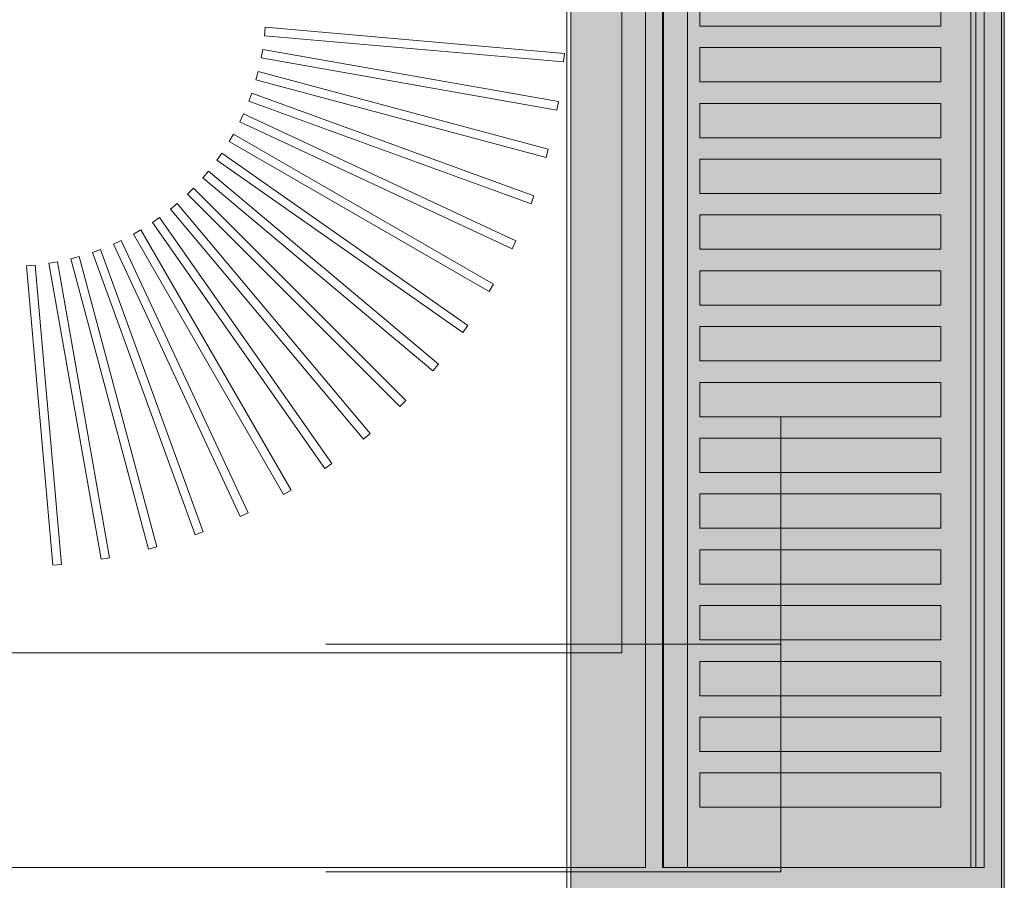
# Model space of a CAD drawing. Header units: millimetres. Extents: x -1131 to 37929, y -9154 to 9180.
# Tile 68 of 85: x 20553 to 20783, y 5060 to 5261. Entities that reach past the tile are written whole.
import ezdxf

# ---------------------------------------------------------------- set-up
doc = ezdxf.new("R2010")
doc.units = ezdxf.units.MM
doc.layers.add('GREYSCALE', color=9, linetype='Continuous', lineweight=0, true_color=0x808080)

# ---------------------------------------------------------------- blocks, each defined once
blk = doc.blocks.new('FLOOR PLAN')
at = {"layer": 'GREYSCALE', "ltscale": 0.25}
h = blk.add_hatch(color=256, dxfattribs=at)
h.dxf.hatch_style = 1
h.paths.add_polyline_path([(21062.97, 12139.25), (21062.97, 12060.09), (21164.25, 12060.09), (21164.25, 18121.51), (21062.97, 18121.51), (21062.97, 12212.62)])
for p, q in [((21163.58, 12069.11), (21163.58, 18149.45)), ((21164.25, 12060.09), (21164.25, 18121.51)), ((21061.98, 17995.41), (21061.98, 12069.11)), ((21062.97, 17967.96), (21062.97, 12060.09))]:
    blk.add_line(p, q, dxfattribs=at)
at = {"layer": 'GREYSCALE'}
for p, q in [((21074.88, 14968.01), (21074.88, 14266.31)), ((21084.4, 14216.19), (21084.4, 14617.16)), ((21159.58, 14617.16), (21159.58, 14216.19)), ((21093.1, 14412.66), (21093.1, 14420.68)), ((21149.4, 14420.68), (21149.4, 14412.66)), ((20991.54, 14412.43), (20991.36, 14410.43)), ((20991.54, 14412.43, 902.48), (20991.36, 14410.43, 902.48)), ((21061.44, 14406.31), (20991.54, 14412.43)), ((21061.44, 14406.31, 902.48), (20991.54, 14412.43, 902.48)), ((21149.4, 14412.66), (21093.1, 14412.66)), ((20991.36, 14410.43), (21061.26, 14404.32)), ((20991.36, 14410.43, 902.48), (21061.26, 14404.32, 902.48)), ((20990.94, 14407.22), (20990.59, 14405.24)), ((20990.94, 14407.22, 902.48), (20990.59, 14405.24, 902.48)), ((21060.04, 14395.03), (20990.94, 14407.22)), ((21060.04, 14395.03, 902.48), (20990.94, 14407.22, 902.48)), ((21061.26, 14404.32), (21061.44, 14406.31)), ((21061.26, 14404.32, 902.48), (21061.44, 14406.31, 902.48)), ((21093.1, 14399.63), (21093.1, 14407.65)), ((21093.1, 14407.65), (21149.4, 14407.65)), ((21149.4, 14407.65), (21149.4, 14399.63)), ((20990.59, 14405.24), (21059.69, 14393.06)), ((20990.59, 14405.24, 902.48), (21059.69, 14393.06, 902.48)), ((20989.89, 14402.07), (20989.37, 14400.14)), ((20989.89, 14402.07, 902.48), (20989.37, 14400.14, 902.48)), ((21057.67, 14383.91), (20989.89, 14402.07)), ((21057.67, 14383.91, 902.48), (20989.89, 14402.07, 902.48)), ((20989.37, 14400.14), (21057.15, 14381.98)), ((20989.37, 14400.14, 902.48), (21057.15, 14381.98, 902.48)), ((21149.4, 14399.63), (21093.1, 14399.63)), ((20988.39, 14397.04), (20987.71, 14395.16)), ((20988.39, 14397.04, 902.48), (20987.71, 14395.16, 902.48)), ((21054.33, 14373.04), (20988.39, 14397.04)), ((21054.33, 14373.04, 902.48), (20988.39, 14397.04, 902.48)), ((20987.71, 14395.16), (21053.65, 14371.16)), ((20987.71, 14395.16, 902.48), (21053.65, 14371.16, 902.48)), ((21059.69, 14393.06), (21060.04, 14395.03)), ((21059.69, 14393.06, 902.48), (21060.04, 14395.03, 902.48)), ((21093.1, 14386.6), (21093.1, 14394.62)), ((21093.1, 14394.62), (21149.4, 14394.62)), ((21149.4, 14394.62), (21149.4, 14386.6)), ((20986.47, 14392.16), (20985.62, 14390.35)), ((20986.47, 14392.16, 902.48), (20985.62, 14390.35, 902.48)), ((20985.62, 14390.35), (21049.21, 14360.69)), ((20985.62, 14390.35, 902.48), (21049.21, 14360.69, 902.48)), ((21050.06, 14362.51), (20986.47, 14392.16)), ((21050.06, 14362.51, 902.48), (20986.47, 14392.16, 902.48)), ((20984.12, 14387.47), (20983.12, 14385.73)), ((20984.12, 14387.47, 902.48), (20983.12, 14385.73, 902.48)), ((20983.12, 14385.73), (21043.89, 14350.65)), ((20983.12, 14385.73, 902.48), (21043.89, 14350.65, 902.48)), ((21044.89, 14352.38), (20984.12, 14387.47)), ((21044.89, 14352.38, 902.48), (20984.12, 14387.47, 902.48)), ((21149.4, 14386.6), (21093.1, 14386.6)), ((21057.15, 14381.98), (21057.67, 14383.91)), ((21057.15, 14381.98, 902.48), (21057.67, 14383.91, 902.48)), ((20981.38, 14383), (20980.23, 14381.35)), ((20981.38, 14383, 902.48), (20980.23, 14381.35, 902.48)), ((20980.23, 14381.35), (21037.71, 14341.11)), ((20980.23, 14381.35, 902.48), (21037.71, 14341.11, 902.48)), ((21038.86, 14342.75), (20981.38, 14383)), ((21038.86, 14342.75, 902.48), (20981.38, 14383, 902.48)), ((21093.1, 14373.57), (21093.1, 14381.59)), ((21093.1, 14381.59), (21149.4, 14381.59)), ((21149.4, 14381.59), (21149.4, 14373.57)), ((20978.25, 14378.78), (20976.96, 14377.24)), ((20978.25, 14378.78, 902.48), (20976.96, 14377.24, 902.48)), ((21032, 14333.68), (20978.25, 14378.78)), ((21032, 14333.68, 902.48), (20978.25, 14378.78, 902.48)), ((20976.96, 14377.24), (21030.72, 14332.14)), ((20976.96, 14377.24, 902.48), (21030.72, 14332.14, 902.48)), ((20974.77, 14374.85), (20973.35, 14373.43)), ((20974.77, 14374.85, 902.48), (20973.35, 14373.43, 902.48)), ((21024.39, 14325.23), (20974.77, 14374.85)), ((21024.39, 14325.23, 902.48), (20974.77, 14374.85, 902.48)), ((20973.35, 14373.43), (21022.97, 14323.82)), ((20973.35, 14373.43, 902.48), (21022.97, 14323.82, 902.48)), ((21053.65, 14371.16), (21054.33, 14373.04)), ((21053.65, 14371.16, 902.48), (21054.33, 14373.04, 902.48)), ((21149.4, 14373.57), (21093.1, 14373.57)), ((20970.96, 14371.24), (20969.43, 14369.95)), ((20970.96, 14371.24, 902.48), (20969.43, 14369.95, 902.48)), ((20969.43, 14369.95), (21014.53, 14316.2)), ((20969.43, 14369.95, 902.48), (21014.53, 14316.2, 902.48)), ((21016.07, 14317.49), (20970.96, 14371.24)), ((21016.07, 14317.49, 902.48), (20970.96, 14371.24, 902.48)), ((20966.85, 14367.98), (20965.21, 14366.83)), ((20966.85, 14367.98, 902.48), (20965.21, 14366.83, 902.48)), ((21007.1, 14310.5), (20966.85, 14367.98)), ((21007.1, 14310.5, 902.48), (20966.85, 14367.98, 902.48)), ((21093.1, 14360.54), (21093.1, 14368.56)), ((21093.1, 14368.56), (21149.4, 14368.56)), ((21149.4, 14368.56), (21149.4, 14360.54)), ((20962.47, 14365.09), (20960.74, 14364.08)), ((20962.47, 14365.09, 902.48), (20960.74, 14364.08, 902.48)), ((20997.56, 14304.32), (20962.47, 14365.09)), ((20997.56, 14304.32, 902.48), (20962.47, 14365.09, 902.48)), ((20965.21, 14366.83), (21005.46, 14309.35)), ((20965.21, 14366.83, 902.48), (21005.46, 14309.35, 902.48)), ((20957.86, 14362.59), (20956.04, 14361.74)), ((20957.86, 14362.59, 902.48), (20956.04, 14361.74, 902.48)), ((20987.51, 14298.99), (20957.86, 14362.59)), ((20987.51, 14298.99, 902.48), (20957.86, 14362.59, 902.48)), ((20960.74, 14364.08), (20995.82, 14303.31)), ((20960.74, 14364.08, 902.48), (20995.82, 14303.31, 902.48)), ((21049.21, 14360.69), (21050.06, 14362.51)), ((21049.21, 14360.69, 902.48), (21050.06, 14362.51, 902.48)), ((20953.05, 14360.5), (20951.16, 14359.81)), ((20953.05, 14360.5, 902.48), (20951.16, 14359.81, 902.48)), ((20977.04, 14294.56), (20953.05, 14360.5)), ((20977.04, 14294.56, 902.48), (20953.05, 14360.5, 902.48)), ((20956.04, 14361.74), (20985.7, 14298.14)), ((20956.04, 14361.74, 902.48), (20985.7, 14298.14, 902.48)), ((21149.4, 14360.54), (21093.1, 14360.54)), ((20948.07, 14358.84), (20946.13, 14358.32)), ((20948.07, 14358.84, 902.48), (20946.13, 14358.32, 902.48)), ((20946.13, 14358.32), (20964.29, 14290.54)), ((20946.13, 14358.32, 902.48), (20964.29, 14290.54, 902.48)), ((20966.23, 14291.06), (20948.07, 14358.84)), ((20966.23, 14291.06, 902.48), (20948.07, 14358.84, 902.48)), ((20951.16, 14359.81), (20975.16, 14293.87)), ((20951.16, 14359.81, 902.48), (20975.16, 14293.87, 902.48)), ((20937.77, 14356.84), (20935.78, 14356.67)), ((20937.77, 14356.84, 902.48), (20935.78, 14356.67, 902.48)), ((20935.78, 14356.67), (20941.89, 14286.77)), ((20935.78, 14356.67, 902.48), (20941.89, 14286.77, 902.48)), ((20943.89, 14286.94), (20937.77, 14356.84)), ((20943.89, 14286.94, 902.48), (20937.77, 14356.84, 902.48)), ((20942.96, 14357.61), (20940.99, 14357.27)), ((20942.96, 14357.61, 902.48), (20940.99, 14357.27, 902.48)), ((20940.99, 14357.27), (20953.17, 14288.16)), ((20940.99, 14357.27, 902.48), (20953.17, 14288.16, 902.48)), ((20955.15, 14288.51), (20942.96, 14357.61)), ((20955.15, 14288.51, 902.48), (20942.96, 14357.61, 902.48)), ((21093.1, 14347.5), (21093.1, 14355.52)), ((21093.1, 14355.52), (21149.4, 14355.52)), ((21149.4, 14355.52), (21149.4, 14347.5)), ((21043.89, 14350.65), (21044.89, 14352.38)), ((21043.89, 14350.65, 902.48), (21044.89, 14352.38, 902.48)), ((21149.4, 14347.5), (21093.1, 14347.5)), ((21037.71, 14341.11), (21038.86, 14342.75)), ((21037.71, 14341.11, 902.48), (21038.86, 14342.75, 902.48)), ((21093.1, 14334.47), (21093.1, 14342.49)), ((21093.1, 14342.49), (21149.4, 14342.49)), ((21149.4, 14342.49), (21149.4, 14334.47)), ((21030.72, 14332.14), (21032, 14333.68)), ((21030.72, 14332.14, 902.48), (21032, 14333.68, 902.48)), ((21149.4, 14334.47), (21093.1, 14334.47)), ((21093.1, 14321.44), (21093.1, 14329.46)), ((21093.1, 14329.46), (21149.4, 14329.46)), ((21149.4, 14329.46), (21149.4, 14321.44)), ((21022.97, 14323.82), (21024.39, 14325.23)), ((21022.97, 14323.82, 902.48), (21024.39, 14325.23, 902.48)), ((21149.4, 14321.44), (21093.1, 14321.44)), ((21112, 14215.15), (21112, 14321.47)), ((21014.53, 14316.2), (21016.07, 14317.49)), ((21014.53, 14316.2, 902.48), (21016.07, 14317.49, 902.48)), ((21093.1, 14308.41), (21093.1, 14316.43)), ((21093.1, 14316.43), (21149.4, 14316.43)), ((21149.4, 14316.43), (21149.4, 14308.41)), ((21005.46, 14309.35), (21007.1, 14310.5)), ((21005.46, 14309.35, 902.48), (21007.1, 14310.5, 902.48)), ((21149.4, 14308.41), (21093.1, 14308.41)), ((20995.82, 14303.31), (20997.56, 14304.32)), ((20995.82, 14303.31, 902.48), (20997.56, 14304.32, 902.48)), ((21093.1, 14295.38), (21093.1, 14303.4)), ((21093.1, 14303.4), (21149.4, 14303.4)), ((21149.4, 14303.4), (21149.4, 14295.38)), ((20985.7, 14298.14), (20987.51, 14298.99)), ((20985.7, 14298.14, 902.48), (20987.51, 14298.99, 902.48)), ((20975.16, 14293.87), (20977.04, 14294.56)), ((20975.16, 14293.87, 902.48), (20977.04, 14294.56, 902.48)), ((21149.4, 14295.38), (21093.1, 14295.38)), ((20964.29, 14290.54), (20966.23, 14291.06)), ((20964.29, 14290.54, 902.48), (20966.23, 14291.06, 902.48)), ((21093.1, 14282.35), (21093.1, 14290.37)), ((21093.1, 14290.37), (21149.4, 14290.37)), ((21149.4, 14290.37), (21149.4, 14282.35)), ((20941.89, 14286.77), (20943.89, 14286.94)), ((20941.89, 14286.77, 902.48), (20943.89, 14286.94, 902.48)), ((20953.17, 14288.16), (20955.15, 14288.51)), ((20953.17, 14288.16, 902.48), (20955.15, 14288.51, 902.48)), ((21149.4, 14282.35), (21093.1, 14282.35)), ((21093.1, 14269.32), (21093.1, 14277.34)), ((21093.1, 14277.34), (21149.4, 14277.34)), ((21149.4, 14277.34), (21149.4, 14269.32)), ((21149.4, 14269.32), (21093.1, 14269.32)), ((21074.88, 14266.31), (20504.5, 14266.31)), ((21093.1, 14256.28), (21093.1, 14264.3)), ((21093.1, 14264.3), (21149.4, 14264.3)), ((21149.4, 14264.3), (21149.4, 14256.28)), ((21149.4, 14256.28), (21093.1, 14256.28)), ((21093.1, 14243.25), (21093.1, 14251.27)), ((21093.1, 14251.27), (21149.4, 14251.27)), ((21149.4, 14251.27), (21149.4, 14243.25)), ((21149.4, 14243.25), (21093.1, 14243.25)), ((21093.1, 14230.22), (21093.1, 14238.24)), ((21093.1, 14238.24), (21149.4, 14238.24)), ((21149.4, 14238.24), (21149.4, 14230.22)), ((21149.4, 14230.22), (21093.1, 14230.22)), ((21159.58, 14216.19), (21084.4, 14216.19)), ((21005.68, 14215.15), (21112, 14215.15))]:
    blk.add_line(p, q, dxfattribs=at)
at = {"layer": 'GREYSCALE', "extrusion": (1.83697e-16, 1, 0)}
for p, q in [((21005.68, 14268.31, 53.16), (21112, 14268.31, 53.16)), ((21005.68, 14268.31, -53.16), (21005.68, 14268.31, 53.16)), ((21112, 14268.31, -53.16), (21005.68, 14268.31, -53.16)), ((21112, 14268.31, -53.16), (21005.68, 14268.31, 53.16)), ((21112, 14268.31, -45.52), (21013.32, 14268.31, 53.16)), ((21112, 14268.31, -31.34), (21027.5, 14268.31, 53.16)), ((21112, 14268.31, -17.16), (21041.68, 14268.31, 53.16)), ((21112, 14268.31, -2.99), (21055.85, 14268.31, 53.16)), ((21112, 14268.31, 11.19), (21070.03, 14268.31, 53.16)), ((21112, 14268.31, 25.37), (21084.21, 14268.31, 53.16)), ((21112, 14268.31, 39.54), (21098.38, 14268.31, 53.16)), ((21112, 14268.31, 53.16), (21112, 14268.31, -53.16))]:
    blk.add_line(p, q, dxfattribs=at)
at = {"layer": 'GREYSCALE', "extrusion": (-1.83697e-16, -1, 0)}
for p, q in [((21090.02, 14216.19, 917.22), (21156.39, 14216.19, 917.22)), ((21159.58, 14216.19, 919.24), (21159.58, 14216.19, 958.32))]:
    blk.add_line(p, q, dxfattribs=at)
at = {"layer": 'GREYSCALE', "extrusion": (-1, 1.83697e-16, 0)}
blk.add_line((21058.84, 14215.15, -53.16), (21058.84, 14215.15, 53.16), dxfattribs=at)
at = {"layer": 'GREYSCALE', "extrusion": (-1.83697e-16, -1, 3.36246e-32)}
blk.add_arc((21085.88, 919.52, -14216.19), 1.48, 147.1493, 235.7803, dxfattribs=at)
at = {"layer": 'GREYSCALE', "extrusion": (-1.83697e-16, -1, -1.39198e-32)}
blk.add_arc((21156.7, 875.42, -14216.19), 84.91, 89.3939, 148.0738, dxfattribs=at)
at = {"layer": 'GREYSCALE', "extrusion": (-1.83697e-16, -1, 2.18971e-32)}
blk.add_arc((21090.02, 929.18, -14216.19), 11.97, 245.4671, 270, dxfattribs=at)
at = {"layer": 'GREYSCALE', "extrusion": (-1.83697e-16, -1, -4.23243e-32)}
blk.add_arc((21156.85, 921.22, -14216.19), 4.03, 263.4677, 301.7626, dxfattribs=at)
at = {"layer": 'GREYSCALE', "extrusion": (-1.83697e-16, -1, 4.87596e-32)}
blk.add_arc((21157.58, 958.32, -14216.19), 2, 359.9661, 89.4429, dxfattribs=at)
at = {"layer": 'GREYSCALE', "extrusion": (-1.83697e-16, -1, -3.65705e-32)}
blk.add_arc((21157.58, 919.24, -14216.19), 2, 313.9661, 359.965, dxfattribs=at)
at = {"layer": 'GREYSCALE', "ltscale": 0.25}
for points, invisible_edges in [([(21080.39, 15018.13, 902.18), (21074.88, 14968.01, 902.18), (21074.88, 14266.31, 902.18), (21080.39, 14216.19, 902.18)], 5), ([(20504.5, 14216.19, 902.18), (20504.5, 14266.31, 902.18), (21074.88, 14266.31, 902.18), (21080.39, 14216.19, 902.18)], 4)]:
    blk.add_3dface(points, dxfattribs=dict(at, invisible_edges=invisible_edges))
at = {"layer": 'GREYSCALE'}
for points in [[(21074.88, 14968.01, 902.18), (21074.88, 14266.31, 902.18), (20504.5, 14266.31, 902.18), (20504.5, 14968.01, 902.18)], [(21090.18, 14617.16, 917.22), (21156.39, 14617.16, 917.22), (21156.39, 14216.19, 917.22), (21090.18, 14216.19, 917.22)], [(21159.58, 14617.16, 919.24), (21159.58, 14617.16, 958.32), (21159.58, 14216.19, 958.32), (21159.58, 14216.19, 919.24)]]:
    blk.add_3dface(points, dxfattribs=at)
for points, invisible_edges in [([(21084.64, 14617.16, 920.32), (21084.43, 14617.16, 919.79), (21084.43, 14216.19, 919.79), (21084.64, 14216.19, 920.32)], 2), ([(21084.43, 14617.16, 919.79), (21084.43, 14617.16, 919.23), (21084.43, 14216.19, 919.23), (21084.43, 14216.19, 919.79)], 10), ([(21084.43, 14617.16, 919.23), (21084.65, 14617.16, 918.7), (21084.65, 14216.19, 918.7), (21084.43, 14216.19, 919.23)], 10), ([(21084.64, 14617.16, 920.32), (21088.62, 14617.16, 926.29), (21088.62, 14216.19, 926.29), (21084.64, 14216.19, 920.32)], 2), ([(21084.65, 14617.16, 918.7), (21085.05, 14617.16, 918.3), (21085.05, 14216.19, 918.3), (21084.65, 14216.19, 918.7)], 10), ([(21085.05, 14617.16, 918.3), (21086.28, 14617.16, 917.82), (21086.28, 14216.19, 917.82), (21085.05, 14216.19, 918.3)], 10), ([(21086.28, 14617.16, 917.82), (21087.55, 14617.16, 917.47), (21087.55, 14216.19, 917.47), (21086.28, 14216.19, 917.82)], 10), ([(21087.55, 14617.16, 917.47), (21088.86, 14617.16, 917.27), (21088.86, 14216.19, 917.27), (21087.55, 14216.19, 917.47)], 10), ([(21088.86, 14617.16, 917.27), (21090.18, 14617.16, 917.22), (21090.18, 14216.19, 917.22), (21088.86, 14216.19, 917.27)], 8), ([(21156.39, 14617.16, 917.22), (21157.07, 14617.16, 917.2), (21157.07, 14216.19, 917.2), (21156.39, 14216.19, 917.22)], 2), ([(21157.07, 14617.16, 917.2), (21157.73, 14617.16, 917.29), (21157.73, 14216.19, 917.29), (21157.07, 14216.19, 917.2)], 10), ([(21158.36, 14617.16, 960.16), (21157.6, 14617.16, 960.32), (21157.6, 14216.19, 960.32), (21158.36, 14216.19, 960.16)], 8), ([(21157.73, 14617.16, 917.29), (21158.37, 14617.16, 917.49), (21158.37, 14216.19, 917.49), (21157.73, 14216.19, 917.29)], 10), ([(21159, 14617.16, 959.73), (21158.36, 14617.16, 960.16), (21158.36, 14216.19, 960.16), (21159, 14216.19, 959.73)], 10), ([(21158.37, 14617.16, 917.49), (21158.97, 14617.16, 917.79), (21158.97, 14216.19, 917.79), (21158.37, 14216.19, 917.49)], 10), ([(21158.97, 14617.16, 917.79), (21159.23, 14617.16, 918.1), (21159.23, 14216.19, 918.1), (21158.97, 14216.19, 917.79)], 10), ([(21159.43, 14617.16, 959.08), (21159, 14617.16, 959.73), (21159, 14216.19, 959.73), (21159.43, 14216.19, 959.08)], 10), ([(21159.23, 14617.16, 918.1), (21159.42, 14617.16, 918.45), (21159.42, 14216.19, 918.45), (21159.23, 14216.19, 918.1)], 10), ([(21159.42, 14617.16, 918.45), (21159.54, 14617.16, 918.84), (21159.54, 14216.19, 918.84), (21159.42, 14216.19, 918.45)], 10), ([(21159.58, 14617.16, 958.32), (21159.43, 14617.16, 959.08), (21159.43, 14216.19, 959.08), (21159.58, 14216.19, 958.32)], 2), ([(21159.54, 14617.16, 918.84), (21159.58, 14617.16, 919.24), (21159.58, 14216.19, 919.24), (21159.54, 14216.19, 918.84)], 8), ([(21088.62, 14420.68, 926.29), (21088.62, 14412.66, 926.29), (21093.1, 14412.66, 931.88), (21093.1, 14420.68, 931.88)], 11), ([(21149.4, 14420.68, 960.08), (21149.4, 14412.66, 960.08), (21157.6, 14412.66, 960.32), (21157.6, 14420.68, 960.32)], 10), ([(21093.1, 14412.66, 931.88), (21098.05, 14412.66, 937.08), (21098.05, 14407.65, 937.08), (21093.1, 14407.65, 931.88)], 10), ([(21098.05, 14412.66, 937.08), (21103.43, 14412.66, 941.82), (21103.43, 14407.65, 941.82), (21098.05, 14407.65, 937.08)], 10), ([(21103.43, 14412.66, 941.82), (21109.2, 14412.66, 946.09), (21109.2, 14407.65, 946.09), (21103.43, 14407.65, 941.82)], 10), ([(21109.2, 14412.66, 946.09), (21115.31, 14412.66, 949.84), (21115.31, 14407.65, 949.84), (21109.2, 14407.65, 946.09)], 10), ([(21115.31, 14412.66, 949.84), (21121.72, 14412.66, 953.05), (21121.72, 14407.65, 953.05), (21115.31, 14407.65, 949.84)], 10), ([(21121.72, 14412.66, 953.05), (21128.39, 14412.66, 955.7), (21128.39, 14407.65, 955.7), (21121.72, 14407.65, 953.05)], 10), ([(21128.39, 14412.66, 955.7), (21135.25, 14412.66, 957.76), (21135.25, 14407.65, 957.76), (21128.39, 14407.65, 955.7)], 10), ([(21135.25, 14412.66, 957.76), (21142.28, 14412.66, 959.23), (21142.28, 14407.65, 959.23), (21135.25, 14407.65, 957.76)], 10), ([(21142.28, 14412.66, 959.23), (21149.4, 14412.66, 960.08), (21149.4, 14407.65, 960.08), (21142.28, 14407.65, 959.23)], 10), ([(21157.6, 14412.66, 960.32), (21157.6, 14407.65, 960.32), (21149.4, 14407.65, 960.08), (21149.4, 14412.66, 960.08)], 14), ([(21088.62, 14407.65, 926.29), (21088.62, 14399.63, 926.29), (21093.1, 14399.63, 931.88), (21093.1, 14407.65, 931.88)], 11), ([(21149.4, 14407.65, 960.08), (21149.4, 14399.63, 960.08), (21157.6, 14399.63, 960.32), (21157.6, 14407.65, 960.32)], 10), ([(21093.1, 14399.63, 931.88), (21098.05, 14399.63, 937.08), (21098.05, 14394.62, 937.08), (21093.1, 14394.62, 931.88)], 10), ([(21098.05, 14399.63, 937.08), (21103.43, 14399.63, 941.82), (21103.43, 14394.62, 941.82), (21098.05, 14394.62, 937.08)], 10), ([(21103.43, 14399.63, 941.82), (21109.2, 14399.63, 946.09), (21109.2, 14394.62, 946.09), (21103.43, 14394.62, 941.82)], 10), ([(21109.2, 14399.63, 946.09), (21115.31, 14399.63, 949.84), (21115.31, 14394.62, 949.84), (21109.2, 14394.62, 946.09)], 10), ([(21115.31, 14399.63, 949.84), (21121.72, 14399.63, 953.05), (21121.72, 14394.62, 953.05), (21115.31, 14394.62, 949.84)], 10), ([(21121.72, 14399.63, 953.05), (21128.39, 14399.63, 955.7), (21128.39, 14394.62, 955.7), (21121.72, 14394.62, 953.05)], 10), ([(21128.39, 14399.63, 955.7), (21135.25, 14399.63, 957.76), (21135.25, 14394.62, 957.76), (21128.39, 14394.62, 955.7)], 10), ([(21135.25, 14399.63, 957.76), (21142.28, 14399.63, 959.23), (21142.28, 14394.62, 959.23), (21135.25, 14394.62, 957.76)], 10), ([(21142.28, 14399.63, 959.23), (21149.4, 14399.63, 960.08), (21149.4, 14394.62, 960.08), (21142.28, 14394.62, 959.23)], 10), ([(21157.6, 14399.63, 960.32), (21157.6, 14394.62, 960.32), (21149.4, 14394.62, 960.08), (21149.4, 14399.63, 960.08)], 14), ([(21088.62, 14386.6, 926.29), (21088.62, 14394.62, 926.29), (21093.1, 14394.62, 931.88), (21093.1, 14386.6, 931.88)], 11), ([(21149.4, 14386.6, 960.08), (21149.4, 14394.62, 960.08), (21157.6, 14394.62, 960.32), (21157.6, 14386.6, 960.32)], 10), ([(21093.1, 14386.6, 931.88), (21098.05, 14386.6, 937.08), (21098.05, 14381.59, 937.08), (21093.1, 14381.59, 931.88)], 10), ([(21098.05, 14386.6, 937.08), (21103.43, 14386.6, 941.82), (21103.43, 14381.59, 941.82), (21098.05, 14381.59, 937.08)], 10), ([(21103.43, 14386.6, 941.82), (21109.2, 14386.6, 946.09), (21109.2, 14381.59, 946.09), (21103.43, 14381.59, 941.82)], 10), ([(21109.2, 14386.6, 946.09), (21115.31, 14386.6, 949.84), (21115.31, 14381.59, 949.84), (21109.2, 14381.59, 946.09)], 10), ([(21115.31, 14386.6, 949.84), (21121.72, 14386.6, 953.05), (21121.72, 14381.59, 953.05), (21115.31, 14381.59, 949.84)], 10), ([(21121.72, 14386.6, 953.05), (21128.39, 14386.6, 955.7), (21128.39, 14381.59, 955.7), (21121.72, 14381.59, 953.05)], 10), ([(21128.39, 14386.6, 955.7), (21135.25, 14386.6, 957.76), (21135.25, 14381.59, 957.76), (21128.39, 14381.59, 955.7)], 10), ([(21135.25, 14386.6, 957.76), (21142.28, 14386.6, 959.23), (21142.28, 14381.59, 959.23), (21135.25, 14381.59, 957.76)], 10), ([(21142.28, 14386.6, 959.23), (21149.4, 14386.6, 960.08), (21149.4, 14381.59, 960.08), (21142.28, 14381.59, 959.23)], 10), ([(21157.6, 14386.6, 960.32), (21157.6, 14381.59, 960.32), (21149.4, 14381.59, 960.08), (21149.4, 14386.6, 960.08)], 14), ([(21088.62, 14381.59, 926.29), (21088.62, 14373.57, 926.29), (21093.1, 14373.57, 931.88), (21093.1, 14381.59, 931.88)], 11), ([(21149.4, 14381.59, 960.08), (21149.4, 14373.57, 960.08), (21157.6, 14373.57, 960.32), (21157.6, 14381.59, 960.32)], 10), ([(21093.1, 14373.57, 931.88), (21098.05, 14373.57, 937.08), (21098.05, 14368.56, 937.08), (21093.1, 14368.56, 931.88)], 10), ([(21098.05, 14373.57, 937.08), (21103.43, 14373.57, 941.82), (21103.43, 14368.56, 941.82), (21098.05, 14368.56, 937.08)], 10), ([(21103.43, 14373.57, 941.82), (21109.2, 14373.57, 946.09), (21109.2, 14368.56, 946.09), (21103.43, 14368.56, 941.82)], 10), ([(21109.2, 14373.57, 946.09), (21115.31, 14373.57, 949.84), (21115.31, 14368.56, 949.84), (21109.2, 14368.56, 946.09)], 10), ([(21115.31, 14373.57, 949.84), (21121.72, 14373.57, 953.05), (21121.72, 14368.56, 953.05), (21115.31, 14368.56, 949.84)], 10), ([(21121.72, 14373.57, 953.05), (21128.39, 14373.57, 955.7), (21128.39, 14368.56, 955.7), (21121.72, 14368.56, 953.05)], 10), ([(21128.39, 14373.57, 955.7), (21135.25, 14373.57, 957.76), (21135.25, 14368.56, 957.76), (21128.39, 14368.56, 955.7)], 10), ([(21135.25, 14373.57, 957.76), (21142.28, 14373.57, 959.23), (21142.28, 14368.56, 959.23), (21135.25, 14368.56, 957.76)], 10), ([(21142.28, 14373.57, 959.23), (21149.4, 14373.57, 960.08), (21149.4, 14368.56, 960.08), (21142.28, 14368.56, 959.23)], 10), ([(21157.6, 14373.57, 960.32), (21157.6, 14368.56, 960.32), (21149.4, 14368.56, 960.08), (21149.4, 14373.57, 960.08)], 14), ([(21088.62, 14368.56, 926.29), (21088.62, 14360.54, 926.29), (21093.1, 14360.54, 931.88), (21093.1, 14368.56, 931.88)], 11), ([(21149.4, 14368.56, 960.08), (21149.4, 14360.54, 960.08), (21157.6, 14360.54, 960.32), (21157.6, 14368.56, 960.32)], 10), ([(21093.1, 14360.54, 931.88), (21098.05, 14360.54, 937.08), (21098.05, 14355.52, 937.08), (21093.1, 14355.52, 931.88)], 10), ([(21098.05, 14360.54, 937.08), (21103.43, 14360.54, 941.82), (21103.43, 14355.52, 941.82), (21098.05, 14355.52, 937.08)], 10), ([(21103.43, 14360.54, 941.82), (21109.2, 14360.54, 946.09), (21109.2, 14355.52, 946.09), (21103.43, 14355.52, 941.82)], 10), ([(21109.2, 14360.54, 946.09), (21115.31, 14360.54, 949.84), (21115.31, 14355.52, 949.84), (21109.2, 14355.52, 946.09)], 10), ([(21115.31, 14360.54, 949.84), (21121.72, 14360.54, 953.05), (21121.72, 14355.52, 953.05), (21115.31, 14355.52, 949.84)], 10), ([(21121.72, 14360.54, 953.05), (21128.39, 14360.54, 955.7), (21128.39, 14355.52, 955.7), (21121.72, 14355.52, 953.05)], 10), ([(21128.39, 14360.54, 955.7), (21135.25, 14360.54, 957.76), (21135.25, 14355.52, 957.76), (21128.39, 14355.52, 955.7)], 10), ([(21135.25, 14360.54, 957.76), (21142.28, 14360.54, 959.23), (21142.28, 14355.52, 959.23), (21135.25, 14355.52, 957.76)], 10), ([(21142.28, 14360.54, 959.23), (21149.4, 14360.54, 960.08), (21149.4, 14355.52, 960.08), (21142.28, 14355.52, 959.23)], 10), ([(21157.6, 14360.54, 960.32), (21157.6, 14355.52, 960.32), (21149.4, 14355.52, 960.08), (21149.4, 14360.54, 960.08)], 14), ([(21088.62, 14355.52, 926.29), (21088.62, 14347.5, 926.29), (21093.1, 14347.5, 931.88), (21093.1, 14355.52, 931.88)], 11), ([(21149.4, 14355.52, 960.08), (21149.4, 14347.5, 960.08), (21157.6, 14347.5, 960.32), (21157.6, 14355.52, 960.32)], 10), ([(21093.1, 14347.5, 931.88), (21098.05, 14347.5, 937.08), (21098.05, 14342.49, 937.08), (21093.1, 14342.49, 931.88)], 10), ([(21098.05, 14347.5, 937.08), (21103.43, 14347.5, 941.82), (21103.43, 14342.49, 941.82), (21098.05, 14342.49, 937.08)], 10), ([(21103.43, 14347.5, 941.82), (21109.2, 14347.5, 946.09), (21109.2, 14342.49, 946.09), (21103.43, 14342.49, 941.82)], 10), ([(21109.2, 14347.5, 946.09), (21115.31, 14347.5, 949.84), (21115.31, 14342.49, 949.84), (21109.2, 14342.49, 946.09)], 10), ([(21115.31, 14347.5, 949.84), (21121.72, 14347.5, 953.05), (21121.72, 14342.49, 953.05), (21115.31, 14342.49, 949.84)], 10), ([(21121.72, 14347.5, 953.05), (21128.39, 14347.5, 955.7), (21128.39, 14342.49, 955.7), (21121.72, 14342.49, 953.05)], 10), ([(21128.39, 14347.5, 955.7), (21135.25, 14347.5, 957.76), (21135.25, 14342.49, 957.76), (21128.39, 14342.49, 955.7)], 10), ([(21135.25, 14347.5, 957.76), (21142.28, 14347.5, 959.23), (21142.28, 14342.49, 959.23), (21135.25, 14342.49, 957.76)], 10), ([(21142.28, 14347.5, 959.23), (21149.4, 14347.5, 960.08), (21149.4, 14342.49, 960.08), (21142.28, 14342.49, 959.23)], 10), ([(21157.6, 14347.5, 960.32), (21157.6, 14342.49, 960.32), (21149.4, 14342.49, 960.08), (21149.4, 14347.5, 960.08)], 14), ([(21088.62, 14342.49, 926.29), (21088.62, 14334.47, 926.29), (21093.1, 14334.47, 931.88), (21093.1, 14342.49, 931.88)], 11), ([(21149.4, 14342.49, 960.08), (21149.4, 14334.47, 960.08), (21157.6, 14334.47, 960.32), (21157.6, 14342.49, 960.32)], 10), ([(21093.1, 14334.47, 931.88), (21098.05, 14334.47, 937.08), (21098.05, 14329.46, 937.08), (21093.1, 14329.46, 931.88)], 10), ([(21098.05, 14334.47, 937.08), (21103.43, 14334.47, 941.82), (21103.43, 14329.46, 941.82), (21098.05, 14329.46, 937.08)], 10), ([(21103.43, 14334.47, 941.82), (21109.2, 14334.47, 946.09), (21109.2, 14329.46, 946.09), (21103.43, 14329.46, 941.82)], 10), ([(21109.2, 14334.47, 946.09), (21115.31, 14334.47, 949.84), (21115.31, 14329.46, 949.84), (21109.2, 14329.46, 946.09)], 10), ([(21115.31, 14334.47, 949.84), (21121.72, 14334.47, 953.05), (21121.72, 14329.46, 953.05), (21115.31, 14329.46, 949.84)], 10), ([(21121.72, 14334.47, 953.05), (21128.39, 14334.47, 955.7), (21128.39, 14329.46, 955.7), (21121.72, 14329.46, 953.05)], 10), ([(21128.39, 14334.47, 955.7), (21135.25, 14334.47, 957.76), (21135.25, 14329.46, 957.76), (21128.39, 14329.46, 955.7)], 10), ([(21135.25, 14334.47, 957.76), (21142.28, 14334.47, 959.23), (21142.28, 14329.46, 959.23), (21135.25, 14329.46, 957.76)], 10), ([(21142.28, 14334.47, 959.23), (21149.4, 14334.47, 960.08), (21149.4, 14329.46, 960.08), (21142.28, 14329.46, 959.23)], 10), ([(21157.6, 14334.47, 960.32), (21157.6, 14329.46, 960.32), (21149.4, 14329.46, 960.08), (21149.4, 14334.47, 960.08)], 14), ([(21088.62, 14329.46, 926.29), (21088.62, 14321.44, 926.29), (21093.1, 14321.44, 931.88), (21093.1, 14329.46, 931.88)], 11), ([(21149.4, 14329.46, 960.08), (21149.4, 14321.44, 960.08), (21157.6, 14321.44, 960.32), (21157.6, 14329.46, 960.32)], 10), ([(21093.1, 14321.44, 931.88), (21098.05, 14321.44, 937.08), (21098.05, 14316.43, 937.08), (21093.1, 14316.43, 931.88)], 10), ([(21098.05, 14321.44, 937.08), (21103.43, 14321.44, 941.82), (21103.43, 14316.43, 941.82), (21098.05, 14316.43, 937.08)], 10), ([(21103.43, 14321.44, 941.82), (21109.2, 14321.44, 946.09), (21109.2, 14316.43, 946.09), (21103.43, 14316.43, 941.82)], 10), ([(21109.2, 14321.44, 946.09), (21115.31, 14321.44, 949.84), (21115.31, 14316.43, 949.84), (21109.2, 14316.43, 946.09)], 10), ([(21115.31, 14321.44, 949.84), (21121.72, 14321.44, 953.05), (21121.72, 14316.43, 953.05), (21115.31, 14316.43, 949.84)], 10), ([(21121.72, 14321.44, 953.05), (21128.39, 14321.44, 955.7), (21128.39, 14316.43, 955.7), (21121.72, 14316.43, 953.05)], 10), ([(21128.39, 14321.44, 955.7), (21135.25, 14321.44, 957.76), (21135.25, 14316.43, 957.76), (21128.39, 14316.43, 955.7)], 10), ([(21135.25, 14321.44, 957.76), (21142.28, 14321.44, 959.23), (21142.28, 14316.43, 959.23), (21135.25, 14316.43, 957.76)], 10), ([(21142.28, 14321.44, 959.23), (21149.4, 14321.44, 960.08), (21149.4, 14316.43, 960.08), (21142.28, 14316.43, 959.23)], 10), ([(21157.6, 14321.44, 960.32), (21157.6, 14316.43, 960.32), (21149.4, 14316.43, 960.08), (21149.4, 14321.44, 960.08)], 14), ([(21088.62, 14316.43, 926.29), (21088.62, 14308.41, 926.29), (21093.1, 14308.41, 931.88), (21093.1, 14316.43, 931.88)], 11), ([(21149.4, 14316.43, 960.08), (21149.4, 14308.41, 960.08), (21157.6, 14308.41, 960.32), (21157.6, 14316.43, 960.32)], 10), ([(21093.1, 14308.41, 931.88), (21098.05, 14308.41, 937.08), (21098.05, 14303.4, 937.08), (21093.1, 14303.4, 931.88)], 10), ([(21098.05, 14308.41, 937.08), (21103.43, 14308.41, 941.82), (21103.43, 14303.4, 941.82), (21098.05, 14303.4, 937.08)], 10), ([(21103.43, 14308.41, 941.82), (21109.2, 14308.41, 946.09), (21109.2, 14303.4, 946.09), (21103.43, 14303.4, 941.82)], 10), ([(21109.2, 14308.41, 946.09), (21115.31, 14308.41, 949.84), (21115.31, 14303.4, 949.84), (21109.2, 14303.4, 946.09)], 10), ([(21115.31, 14308.41, 949.84), (21121.72, 14308.41, 953.05), (21121.72, 14303.4, 953.05), (21115.31, 14303.4, 949.84)], 10), ([(21121.72, 14308.41, 953.05), (21128.39, 14308.41, 955.7), (21128.39, 14303.4, 955.7), (21121.72, 14303.4, 953.05)], 10), ([(21128.39, 14308.41, 955.7), (21135.25, 14308.41, 957.76), (21135.25, 14303.4, 957.76), (21128.39, 14303.4, 955.7)], 10), ([(21135.25, 14308.41, 957.76), (21142.28, 14308.41, 959.23), (21142.28, 14303.4, 959.23), (21135.25, 14303.4, 957.76)], 10), ([(21142.28, 14308.41, 959.23), (21149.4, 14308.41, 960.08), (21149.4, 14303.4, 960.08), (21142.28, 14303.4, 959.23)], 10), ([(21157.6, 14308.41, 960.32), (21157.6, 14303.4, 960.32), (21149.4, 14303.4, 960.08), (21149.4, 14308.41, 960.08)], 14), ([(21088.62, 14303.4, 926.29), (21088.62, 14295.38, 926.29), (21093.1, 14295.38, 931.88), (21093.1, 14303.4, 931.88)], 11), ([(21149.4, 14303.4, 960.08), (21149.4, 14295.38, 960.08), (21157.6, 14295.38, 960.32), (21157.6, 14303.4, 960.32)], 10), ([(21093.1, 14295.38, 931.88), (21098.05, 14295.38, 937.08), (21098.05, 14290.37, 937.08), (21093.1, 14290.37, 931.88)], 10), ([(21098.05, 14295.38, 937.08), (21103.43, 14295.38, 941.82), (21103.43, 14290.37, 941.82), (21098.05, 14290.37, 937.08)], 10), ([(21103.43, 14295.38, 941.82), (21109.2, 14295.38, 946.09), (21109.2, 14290.37, 946.09), (21103.43, 14290.37, 941.82)], 10), ([(21109.2, 14295.38, 946.09), (21115.31, 14295.38, 949.84), (21115.31, 14290.37, 949.84), (21109.2, 14290.37, 946.09)], 10), ([(21115.31, 14295.38, 949.84), (21121.72, 14295.38, 953.05), (21121.72, 14290.37, 953.05), (21115.31, 14290.37, 949.84)], 10), ([(21121.72, 14295.38, 953.05), (21128.39, 14295.38, 955.7), (21128.39, 14290.37, 955.7), (21121.72, 14290.37, 953.05)], 10), ([(21128.39, 14295.38, 955.7), (21135.25, 14295.38, 957.76), (21135.25, 14290.37, 957.76), (21128.39, 14290.37, 955.7)], 10), ([(21135.25, 14295.38, 957.76), (21142.28, 14295.38, 959.23), (21142.28, 14290.37, 959.23), (21135.25, 14290.37, 957.76)], 10), ([(21142.28, 14295.38, 959.23), (21149.4, 14295.38, 960.08), (21149.4, 14290.37, 960.08), (21142.28, 14290.37, 959.23)], 10), ([(21157.6, 14295.38, 960.32), (21157.6, 14290.37, 960.32), (21149.4, 14290.37, 960.08), (21149.4, 14295.38, 960.08)], 14), ([(21088.62, 14290.37, 926.29), (21088.62, 14282.35, 926.29), (21093.1, 14282.35, 931.88), (21093.1, 14290.37, 931.88)], 11), ([(21149.4, 14290.37, 960.08), (21149.4, 14282.35, 960.08), (21157.6, 14282.35, 960.32), (21157.6, 14290.37, 960.32)], 10), ([(21093.1, 14282.35, 931.88), (21098.05, 14282.35, 937.08), (21098.05, 14277.34, 937.08), (21093.1, 14277.34, 931.88)], 10), ([(21098.05, 14282.35, 937.08), (21103.43, 14282.35, 941.82), (21103.43, 14277.34, 941.82), (21098.05, 14277.34, 937.08)], 10), ([(21103.43, 14282.35, 941.82), (21109.2, 14282.35, 946.09), (21109.2, 14277.34, 946.09), (21103.43, 14277.34, 941.82)], 10), ([(21109.2, 14282.35, 946.09), (21115.31, 14282.35, 949.84), (21115.31, 14277.34, 949.84), (21109.2, 14277.34, 946.09)], 10), ([(21115.31, 14282.35, 949.84), (21121.72, 14282.35, 953.05), (21121.72, 14277.34, 953.05), (21115.31, 14277.34, 949.84)], 10), ([(21121.72, 14282.35, 953.05), (21128.39, 14282.35, 955.7), (21128.39, 14277.34, 955.7), (21121.72, 14277.34, 953.05)], 10), ([(21128.39, 14282.35, 955.7), (21135.25, 14282.35, 957.76), (21135.25, 14277.34, 957.76), (21128.39, 14277.34, 955.7)], 10), ([(21135.25, 14282.35, 957.76), (21142.28, 14282.35, 959.23), (21142.28, 14277.34, 959.23), (21135.25, 14277.34, 957.76)], 10), ([(21142.28, 14282.35, 959.23), (21149.4, 14282.35, 960.08), (21149.4, 14277.34, 960.08), (21142.28, 14277.34, 959.23)], 10), ([(21157.6, 14282.35, 960.32), (21157.6, 14277.34, 960.32), (21149.4, 14277.34, 960.08), (21149.4, 14282.35, 960.08)], 14), ([(21088.62, 14277.34, 926.29), (21088.62, 14269.32, 926.29), (21093.1, 14269.32, 931.88), (21093.1, 14277.34, 931.88)], 11), ([(21149.4, 14277.34, 960.08), (21149.4, 14269.32, 960.08), (21157.6, 14269.32, 960.32), (21157.6, 14277.34, 960.32)], 10), ([(21093.1, 14269.32, 931.88), (21098.05, 14269.32, 937.08), (21098.05, 14264.3, 937.08), (21093.1, 14264.3, 931.88)], 10), ([(21098.05, 14269.32, 937.08), (21103.43, 14269.32, 941.82), (21103.43, 14264.3, 941.82), (21098.05, 14264.3, 937.08)], 10), ([(21103.43, 14269.32, 941.82), (21109.2, 14269.32, 946.09), (21109.2, 14264.3, 946.09), (21103.43, 14264.3, 941.82)], 10), ([(21109.2, 14269.32, 946.09), (21115.31, 14269.32, 949.84), (21115.31, 14264.3, 949.84), (21109.2, 14264.3, 946.09)], 10), ([(21115.31, 14269.32, 949.84), (21121.72, 14269.32, 953.05), (21121.72, 14264.3, 953.05), (21115.31, 14264.3, 949.84)], 10), ([(21121.72, 14269.32, 953.05), (21128.39, 14269.32, 955.7), (21128.39, 14264.3, 955.7), (21121.72, 14264.3, 953.05)], 10), ([(21128.39, 14269.32, 955.7), (21135.25, 14269.32, 957.76), (21135.25, 14264.3, 957.76), (21128.39, 14264.3, 955.7)], 10), ([(21135.25, 14269.32, 957.76), (21142.28, 14269.32, 959.23), (21142.28, 14264.3, 959.23), (21135.25, 14264.3, 957.76)], 10), ([(21142.28, 14269.32, 959.23), (21149.4, 14269.32, 960.08), (21149.4, 14264.3, 960.08), (21142.28, 14264.3, 959.23)], 10), ([(21157.6, 14269.32, 960.32), (21157.6, 14264.3, 960.32), (21149.4, 14264.3, 960.08), (21149.4, 14269.32, 960.08)], 14), ([(21088.62, 14264.3, 926.29), (21088.62, 14256.28, 926.29), (21093.1, 14256.28, 931.88), (21093.1, 14264.3, 931.88)], 11), ([(21149.4, 14264.3, 960.08), (21149.4, 14256.28, 960.08), (21157.6, 14256.28, 960.32), (21157.6, 14264.3, 960.32)], 10), ([(21093.1, 14256.28, 931.88), (21098.05, 14256.28, 937.08), (21098.05, 14251.27, 937.08), (21093.1, 14251.27, 931.88)], 10), ([(21098.05, 14256.28, 937.08), (21103.43, 14256.28, 941.82), (21103.43, 14251.27, 941.82), (21098.05, 14251.27, 937.08)], 10), ([(21103.43, 14256.28, 941.82), (21109.2, 14256.28, 946.09), (21109.2, 14251.27, 946.09), (21103.43, 14251.27, 941.82)], 10), ([(21109.2, 14256.28, 946.09), (21115.31, 14256.28, 949.84), (21115.31, 14251.27, 949.84), (21109.2, 14251.27, 946.09)], 10), ([(21115.31, 14256.28, 949.84), (21121.72, 14256.28, 953.05), (21121.72, 14251.27, 953.05), (21115.31, 14251.27, 949.84)], 10), ([(21121.72, 14256.28, 953.05), (21128.39, 14256.28, 955.7), (21128.39, 14251.27, 955.7), (21121.72, 14251.27, 953.05)], 10), ([(21128.39, 14256.28, 955.7), (21135.25, 14256.28, 957.76), (21135.25, 14251.27, 957.76), (21128.39, 14251.27, 955.7)], 10), ([(21135.25, 14256.28, 957.76), (21142.28, 14256.28, 959.23), (21142.28, 14251.27, 959.23), (21135.25, 14251.27, 957.76)], 10), ([(21142.28, 14256.28, 959.23), (21149.4, 14256.28, 960.08), (21149.4, 14251.27, 960.08), (21142.28, 14251.27, 959.23)], 10), ([(21157.6, 14256.28, 960.32), (21157.6, 14251.27, 960.32), (21149.4, 14251.27, 960.08), (21149.4, 14256.28, 960.08)], 14), ([(21088.62, 14251.27, 926.29), (21088.62, 14243.25, 926.29), (21093.1, 14243.25, 931.88), (21093.1, 14251.27, 931.88)], 11), ([(21149.4, 14251.27, 960.08), (21149.4, 14243.25, 960.08), (21157.6, 14243.25, 960.32), (21157.6, 14251.27, 960.32)], 10), ([(21093.1, 14243.25, 931.88), (21098.05, 14243.25, 937.08), (21098.05, 14238.24, 937.08), (21093.1, 14238.24, 931.88)], 10), ([(21098.05, 14243.25, 937.08), (21103.43, 14243.25, 941.82), (21103.43, 14238.24, 941.82), (21098.05, 14238.24, 937.08)], 10), ([(21103.43, 14243.25, 941.82), (21109.2, 14243.25, 946.09), (21109.2, 14238.24, 946.09), (21103.43, 14238.24, 941.82)], 10), ([(21109.2, 14243.25, 946.09), (21115.31, 14243.25, 949.84), (21115.31, 14238.24, 949.84), (21109.2, 14238.24, 946.09)], 10), ([(21115.31, 14243.25, 949.84), (21121.72, 14243.25, 953.05), (21121.72, 14238.24, 953.05), (21115.31, 14238.24, 949.84)], 10), ([(21121.72, 14243.25, 953.05), (21128.39, 14243.25, 955.7), (21128.39, 14238.24, 955.7), (21121.72, 14238.24, 953.05)], 10), ([(21128.39, 14243.25, 955.7), (21135.25, 14243.25, 957.76), (21135.25, 14238.24, 957.76), (21128.39, 14238.24, 955.7)], 10), ([(21135.25, 14243.25, 957.76), (21142.28, 14243.25, 959.23), (21142.28, 14238.24, 959.23), (21135.25, 14238.24, 957.76)], 10), ([(21142.28, 14243.25, 959.23), (21149.4, 14243.25, 960.08), (21149.4, 14238.24, 960.08), (21142.28, 14238.24, 959.23)], 10), ([(21157.6, 14243.25, 960.32), (21157.6, 14238.24, 960.32), (21149.4, 14238.24, 960.08), (21149.4, 14243.25, 960.08)], 14), ([(21088.62, 14238.24, 926.29), (21088.62, 14230.22, 926.29), (21093.1, 14230.22, 931.88), (21093.1, 14238.24, 931.88)], 11), ([(21149.4, 14238.24, 960.08), (21149.4, 14230.22, 960.08), (21157.6, 14230.22, 960.32), (21157.6, 14238.24, 960.32)], 10), ([(21088.62, 14216.19, 926.29), (21093.1, 14216.19, 931.88), (21093.1, 14230.22, 931.88), (21088.62, 14230.22, 926.29)], 14), ([(21093.1, 14216.19, 931.88), (21098.05, 14216.19, 937.08), (21098.05, 14230.22, 937.08), (21093.1, 14230.22, 931.88)], 10), ([(21098.05, 14216.19, 937.08), (21103.43, 14216.19, 941.82), (21103.43, 14230.22, 941.82), (21098.05, 14230.22, 937.08)], 10), ([(21103.43, 14216.19, 941.82), (21109.2, 14216.19, 946.09), (21109.2, 14230.22, 946.09), (21103.43, 14230.22, 941.82)], 10), ([(21109.2, 14216.19, 946.09), (21115.31, 14216.19, 949.84), (21115.31, 14230.22, 949.84), (21109.2, 14230.22, 946.09)], 10), ([(21115.31, 14216.19, 949.84), (21121.72, 14216.19, 953.05), (21121.72, 14230.22, 953.05), (21115.31, 14230.22, 949.84)], 10), ([(21121.72, 14216.19, 953.05), (21128.39, 14216.19, 955.7), (21128.39, 14230.22, 955.7), (21121.72, 14230.22, 953.05)], 10), ([(21128.39, 14216.19, 955.7), (21135.25, 14216.19, 957.76), (21135.25, 14230.22, 957.76), (21128.39, 14230.22, 955.7)], 10), ([(21135.25, 14216.19, 957.76), (21142.28, 14216.19, 959.23), (21142.28, 14230.22, 959.23), (21135.25, 14230.22, 957.76)], 10), ([(21142.28, 14216.19, 959.23), (21149.4, 14216.19, 960.08), (21149.4, 14230.22, 960.08), (21142.28, 14230.22, 959.23)], 10), ([(21149.4, 14216.19, 960.08), (21157.6, 14216.19, 960.32), (21157.6, 14230.22, 960.32), (21149.4, 14230.22, 960.08)], 12)]:
    blk.add_3dface(points, dxfattribs=dict(at, invisible_edges=invisible_edges))

msp = doc.modelspace()

# ---------------------------------------------------------------- block references
at = {"layer": 'GREYSCALE'}
msp.add_blockref('FLOOR PLAN', (-381.03, -9153.54), dxfattribs=at)

doc.saveas('drawing.dxf')
